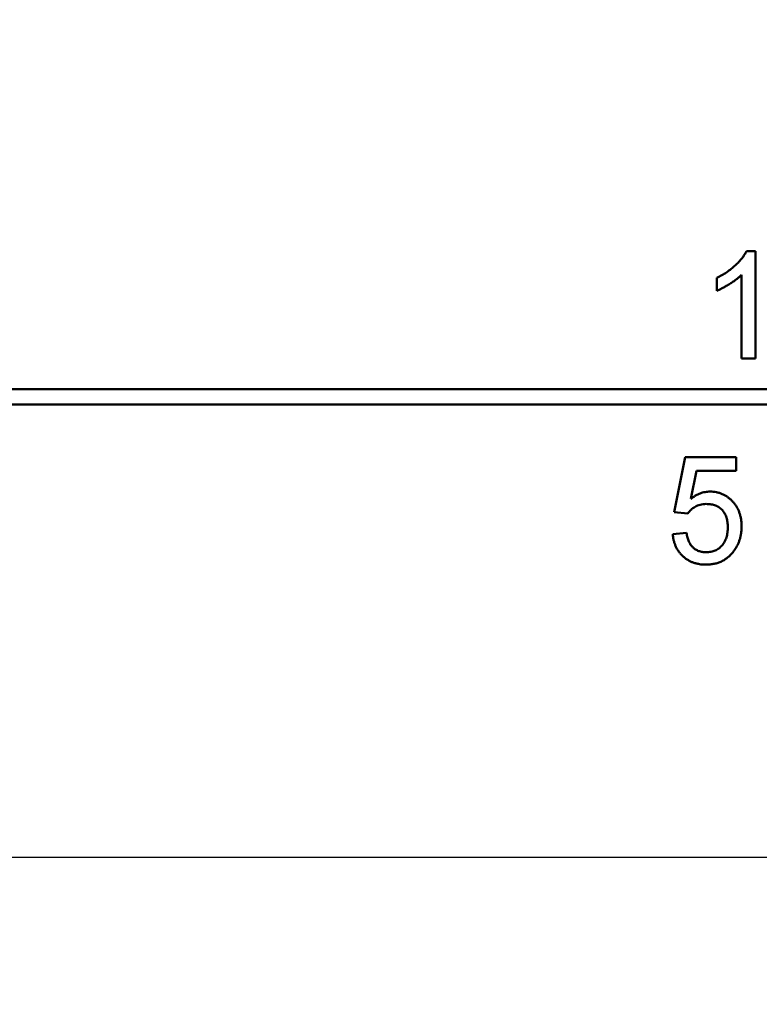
# Model space of a CAD drawing. Header units: millimetres. Extents: x 0 to 2100, y 0 to 1485.
# Tile 6 of 40: x 695 to 735, y 312 to 365. Entities that reach past the tile are written whole.
import ezdxf

# ---------------------------------------------------------------- set-up
doc = ezdxf.new("R2010")
doc.units = ezdxf.units.MM
doc.header["$LTSCALE"] = 5
doc.layers.add('Bemaßung (ISO)', color=7, linetype='Continuous', lineweight=25)
doc.layers.add('Sichtbar (ISO)', color=7, linetype='Continuous', lineweight=50)
doc.styles.add('Notiztext (DIN)', font='isocpeur.ttf')
doc.dimstyles.new('Standard (DIN)', dxfattribs={"dimscale": 5, "dimtxt": 3.5, "dimasz": 2.5, "dimexe": 3.175, "dimexo": 0.8, "dimgap": 0.8, "dimtad": 1, "dimrnd": 1e-08, "dimzin": 0, "dimtxsty": 'Notiztext (DIN)', "dimcen": 0.09, "dimdle": 10, "dimclrd": 256, "dimclre": 256, "dimclrt": 256, "dimadec": 0, "dimazin": 0, "dimtfac": 1, "dimtmove": 0, "dimatfit": 3, "dimfxl": 1, "dimtolj": 1, "dimtzin": 0, "dimlwd": -1, "dimlwe": -1, "dimarcsym": 0})

# ---------------------------------------------------------------- blocks, each defined once
blk = doc.blocks.new('*D22')
at = {"layer": 'Bemaßung (ISO)'}
for p, q in [((824.028, 498.153), (560.693, 498.153)), ((576.568, 485.653), (576.568, 332.32)), ((824.862, 319.82), (560.693, 319.82))]:
    blk.add_line(p, q, dxfattribs=at)
for points in [[(574.485, 485.653), (578.652, 485.653), (576.568, 498.153)], [(574.485, 332.32), (578.652, 332.32), (576.568, 319.82)]]:
    blk.add_solid(points, dxfattribs=at)
at = {"layer": 'Defpoints', "color": 0}
for p in [(828.028, 498.153), (576.568, 319.82), (828.862, 319.82)]:
    blk.add_point(p, dxfattribs=at)
at = {"layer": 'Bemaßung (ISO)', "insert": (551.568, 378.799), "char_height": 17.5, "attachment_point": 1, "rotation": 90, "style": 'Notiztext (DIN)'}
blk.add_mtext('\\A1;107,00', dxfattribs=at)
blk = doc.blocks.new('*D23')
at = {"layer": 'Bemaßung (ISO)'}
for p, q in [((638.028, 469.986), (638.028, 128.431)), ((853.028, 469.153), (853.028, 128.431)), ((650.528, 144.306), (840.528, 144.306))]:
    blk.add_line(p, q, dxfattribs=at)
for points in [[(650.528, 146.389), (650.528, 142.223), (638.028, 144.306)], [(840.528, 146.389), (840.528, 142.223), (853.028, 144.306)]]:
    blk.add_solid(points, dxfattribs=at)
at = {"layer": 'Defpoints', "color": 0}
for p in [(638.028, 473.986), (853.028, 473.153), (853.028, 144.306)]:
    blk.add_point(p, dxfattribs=at)
at = {"layer": 'Bemaßung (ISO)', "insert": (715.341, 169.306), "char_height": 17.5, "attachment_point": 1, "style": 'Notiztext (DIN)'}
blk.add_mtext('\\A1;129,00', dxfattribs=at)
blk = doc.blocks.new('*D27')
at = {"layer": 'Bemaßung (ISO)'}
for p, q in [((634.028, 529.82), (499.978, 529.82)), ((515.853, 517.32), (515.853, 230.825)), ((731.112, 218.325), (499.978, 218.325))]:
    blk.add_line(p, q, dxfattribs=at)
for points in [[(513.769, 517.32), (517.936, 517.32), (515.853, 529.82)], [(513.769, 230.825), (517.936, 230.825), (515.853, 218.325)]]:
    blk.add_solid(points, dxfattribs=at)
at = {"layer": 'Defpoints', "color": 0}
for p in [(638.028, 529.82), (515.853, 218.325), (735.112, 218.325)]:
    blk.add_point(p, dxfattribs=at)
at = {"layer": 'Bemaßung (ISO)', "insert": (490.853, 343.885), "char_height": 17.5, "attachment_point": 1, "rotation": 90, "style": 'Notiztext (DIN)'}
blk.add_mtext('\\A1;186,90', dxfattribs=at)

msp = doc.modelspace()

# ---------------------------------------------------------------- linework, layer by layer
at = {"layer": 'Sichtbar (ISO)'}
for p, q in [((734.625, 352.736), (735.106, 352.736)), ((735.106, 352.736), (735.106, 346.903)), ((733.012, 350.588), (733.012, 351.278)), ((734.358, 346.903), (734.358, 351.449)), ((735.106, 346.903), (734.358, 346.903)), ((759.918, 345.236), (663.445, 345.236)), ((663.445, 344.403), (759.588, 344.403)), ((730.695, 338.558), (731.293, 341.549)), ((731.293, 341.549), (734.061, 341.549)), ((734.061, 341.549), (734.061, 340.802)), ((731.905, 340.802), (731.608, 339.291)), ((734.061, 340.802), (731.905, 340.802)), ((731.443, 338.483), (730.695, 338.558)), ((730.62, 337.361), (731.368, 337.436))]:
    msp.add_line(p, q, dxfattribs=at)
for points, knots in [([(733.012, 351.278), (733.106, 351.326), (733.29, 351.421), (733.55, 351.585), (733.793, 351.762), (734.015, 351.954), (734.213, 352.149), (734.381, 352.347), (734.521, 352.538), (734.591, 352.672), (734.625, 352.736)], [0, 0, 0, 0, 0.142657, 0.281169, 0.416977, 0.550852, 0.678364, 0.795032, 0.901998, 1, 1, 1, 1]), ([(734.358, 351.449), (734.315, 351.407), (734.226, 351.321), (734.074, 351.199), (733.906, 351.075), (733.721, 350.956), (733.534, 350.844), (733.352, 350.743), (733.18, 350.657), (733.067, 350.611), (733.012, 350.588)], [0, 0, 0, 0, 0.11167, 0.232094, 0.362743, 0.502558, 0.641525, 0.771098, 0.890162, 1, 1, 1, 1]), ([(731.608, 339.291), (731.649, 339.322), (731.73, 339.382), (731.857, 339.462), (731.985, 339.529), (732.114, 339.584), (732.245, 339.627), (732.378, 339.657), (732.512, 339.677), (732.603, 339.679), (732.648, 339.68)], [0, 0, 0, 0, 0.1367294, 0.2685149, 0.3955294, 0.52, 0.6404965, 0.7612361, 0.8801067, 1, 1, 1, 1]), ([(732.648, 339.68), (732.707, 339.678), (732.823, 339.675), (732.994, 339.65), (733.157, 339.608), (733.314, 339.551), (733.463, 339.475), (733.605, 339.383), (733.74, 339.275), (733.867, 339.152), (733.982, 339.016), (734.085, 338.87), (734.169, 338.712), (734.239, 338.547), (734.292, 338.371), (734.333, 338.186), (734.355, 337.992), (734.358, 337.859), (734.36, 337.791)], [0, 0, 0, 0, 0.061997, 0.122088, 0.181375, 0.239508, 0.297836, 0.35688, 0.417282, 0.47964, 0.5425, 0.604962, 0.666991, 0.730216, 0.794173, 0.860458, 0.928578, 1, 1, 1, 1]), ([(732.441, 339.007), (732.383, 339.005), (732.271, 339.002), (732.111, 338.974), (731.965, 338.93), (731.835, 338.864), (731.719, 338.785), (731.615, 338.696), (731.521, 338.596), (731.469, 338.521), (731.443, 338.483)], [0, 0, 0, 0, 0.14786, 0.283561, 0.412369, 0.534236, 0.652692, 0.768663, 0.883652, 1, 1, 1, 1]), ([(733.612, 337.747), (733.611, 337.795), (733.609, 337.887), (733.595, 338.022), (733.571, 338.149), (733.541, 338.269), (733.498, 338.38), (733.448, 338.485), (733.387, 338.581), (733.318, 338.67), (733.24, 338.75), (733.151, 338.818), (733.055, 338.877), (732.949, 338.925), (732.834, 338.961), (732.711, 338.988), (732.579, 339.003), (732.488, 339.005), (732.441, 339.007)], [0, 0, 0, 0, 0.072866, 0.141887, 0.207453, 0.270438, 0.331641, 0.390108, 0.448069, 0.505503, 0.562488, 0.619084, 0.676416, 0.735452, 0.796241, 0.860406, 0.928305, 1, 1, 1, 1]), ([(732.433, 335.716), (732.37, 335.717), (732.247, 335.72), (732.067, 335.741), (731.896, 335.776), (731.734, 335.826), (731.58, 335.888), (731.436, 335.968), (731.3, 336.059), (731.174, 336.164), (731.059, 336.281), (730.956, 336.408), (730.867, 336.545), (730.791, 336.69), (730.727, 336.845), (730.679, 337.009), (730.64, 337.182), (730.627, 337.301), (730.62, 337.361)], [0, 0, 0, 0, 0.069298, 0.135561, 0.199671, 0.261716, 0.322662, 0.382907, 0.443032, 0.503501, 0.563724, 0.62398, 0.683629, 0.743848, 0.805192, 0.867649, 0.932778, 1, 1, 1, 1]), ([(731.368, 337.436), (731.376, 337.394), (731.39, 337.312), (731.418, 337.193), (731.453, 337.083), (731.493, 336.98), (731.541, 336.886), (731.592, 336.799), (731.653, 336.722), (731.717, 336.651), (731.787, 336.589), (731.865, 336.536), (731.946, 336.49), (732.034, 336.453), (732.128, 336.425), (732.226, 336.403), (732.33, 336.392), (732.401, 336.39), (732.437, 336.389)], [0, 0, 0, 0, 0.077361, 0.15048, 0.219977, 0.286681, 0.349678, 0.41068, 0.469427, 0.526756, 0.583142, 0.638824, 0.695263, 0.752696, 0.810849, 0.871356, 0.934436, 1, 1, 1, 1]), ([(732.437, 336.389), (732.482, 336.39), (732.569, 336.392), (732.695, 336.41), (732.815, 336.439), (732.927, 336.48), (733.032, 336.531), (733.128, 336.597), (733.22, 336.672), (733.3, 336.76), (733.374, 336.856), (733.438, 336.962), (733.491, 337.074), (733.536, 337.194), (733.569, 337.322), (733.594, 337.457), (733.61, 337.599), (733.611, 337.697), (733.612, 337.747)], [0, 0, 0, 0, 0.065801, 0.128677, 0.188676, 0.247598, 0.304849, 0.361786, 0.419523, 0.478682, 0.53877, 0.598799, 0.660184, 0.722952, 0.787993, 0.855404, 0.926153, 1, 1, 1, 1]), ([(734.36, 337.791), (734.358, 337.727), (734.356, 337.599), (734.334, 337.41), (734.299, 337.229), (734.252, 337.054), (734.188, 336.886), (734.11, 336.725), (734.021, 336.569), (733.949, 336.473), (733.913, 336.424)], [0, 0, 0, 0, 0.132462, 0.26165, 0.387547, 0.510782, 0.632675, 0.75466, 0.876523, 1, 1, 1, 1]), ([(733.913, 336.424), (733.868, 336.368), (733.777, 336.257), (733.621, 336.112), (733.454, 335.99), (733.273, 335.89), (733.081, 335.81), (732.875, 335.757), (732.658, 335.721), (732.509, 335.718), (732.433, 335.716)], [0, 0, 0, 0, 0.127893, 0.251579, 0.372793, 0.492778, 0.61359, 0.737809, 0.86618, 1, 1, 1, 1])]:
    msp.add_open_spline(points, degree=3, knots=knots, dxfattribs=at)

# ---------------------------------------------------------------- dimensions: what is measured, and where the dimension line sits
at = {"layer": 'Bemaßung (ISO)'}
for base, p1, p2, angle, picture, middle in [((515.853, 218.325), (638.028, 529.82), (735.112, 218.325), 270, '*D27', (515.853, 374.072)), ((576.568, 319.82), (828.028, 498.153), (828.862, 319.82), 90, '*D22', (576.568, 408.986)), ((853.028, 144.306), (638.028, 473.986), (853.028, 473.153), 180, '*D23', (745.528, 144.306))]:
    dim = msp.add_linear_dim(base=base, p1=p1, p2=p2, angle=angle, dimstyle='Standard (DIN)', override={"dimgap": 0.8, "dimdec": 2, "dimlfac": 0.6, "dimtol": 0, "dimlim": 0, "dimtp": 0, "dimtm": 0, "dimtdec": 2, "dimtofl": 0, "dimatfit": 1}, dxfattribs=at)
    dim.commit()
    dim.dimension.update_dxf_attribs({"geometry": picture, "text_midpoint": middle, "dimtype": 160})

doc.saveas('drawing.dxf')
